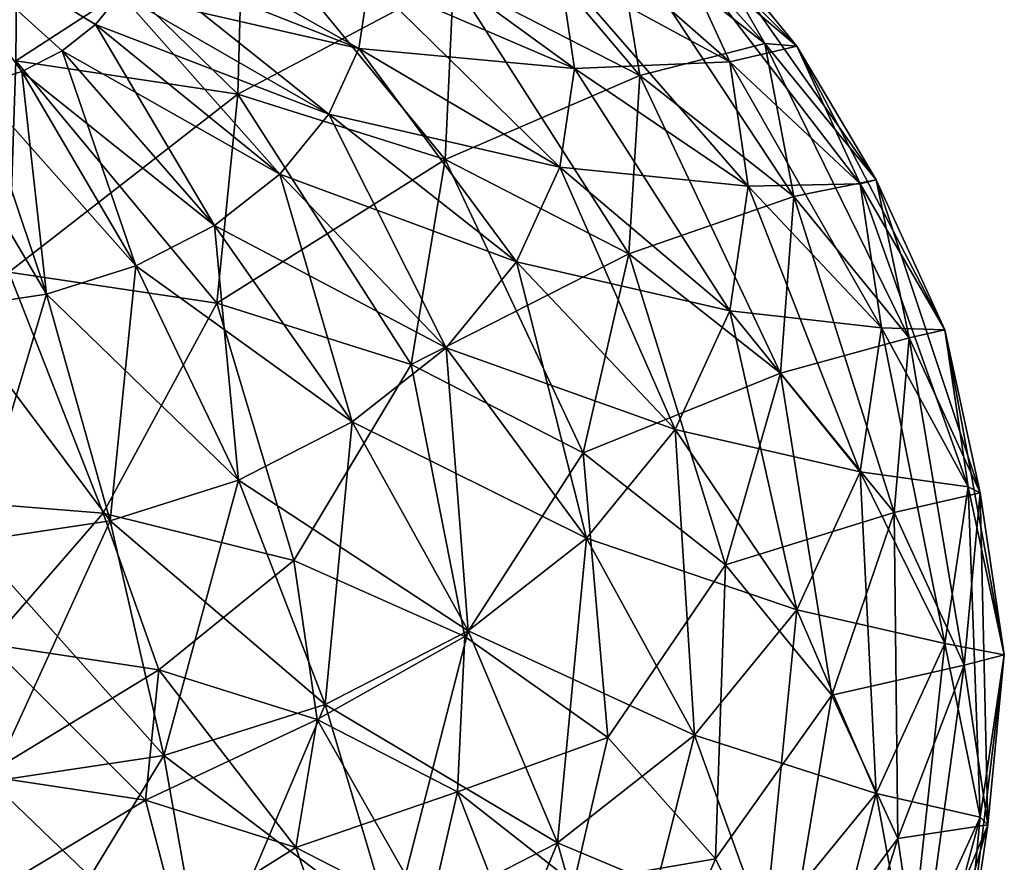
# Model space of a CAD drawing. Header units: millimetres. Extents: x -139 to 139, y -32 to 1264.
# Tile 133 of 256: x 126.3 to 132, y 19.23 to 24.1. Entities that reach past the tile are written whole.
import ezdxf

# ---------------------------------------------------------------- set-up
doc = ezdxf.new("R2010")
doc.units = ezdxf.units.MM
doc.header["$LTSCALE"] = 26.699852
for name, color, linetype in [('79', 7, 'CONTINUOUS'), ('80', 7, 'CONTINUOUS'), ('85', 7, 'CONTINUOUS'), ('91', 7, 'CONTINUOUS'), ('97', 7, 'CONTINUOUS'), ('98', 7, 'CONTINUOUS')]:
    doc.layers.add(name, color=color, linetype=linetype)

msp = doc.modelspace()

# ---------------------------------------------------------------- linework, layer by layer
at = {"layer": '79', "color": 7, "linetype": 'CONTINUOUS', "true_color": 0xa2afbf}
for points in [[(130.2074, 24.6697, -19.9613), (129.4151, 25.2919, -19.3391), (130.6135, 23.9605, -18.8349), (130.2074, 24.6697, -19.9613)], [(130.6135, 23.9605, -18.8349), (129.4151, 25.2919, -19.3391), (129.7509, 24.6379, -18.1576), (130.6135, 23.9605, -18.8349)], [(129.7509, 24.6379, -18.1576), (128.708, 25.1736, -17.6218), (129.8904, 23.7746, -17.0751), (129.7509, 24.6379, -18.1576)], [(129.8904, 23.7746, -17.0751), (128.708, 25.1736, -17.6218), (128.8123, 24.3284, -16.5212), (129.8904, 23.7746, -17.0751)], [(130.0948, 24.5417, -21.7273), (129.5834, 25.1681, -21.1009), (130.7995, 23.9446, -20.6864), (130.0948, 24.5417, -21.7273)], [(130.7995, 23.9446, -20.6864), (129.5834, 25.1681, -21.1009), (130.2074, 24.6697, -19.9613), (130.7995, 23.9446, -20.6864)], [(127.5656, 23.6663, -15.2199), (126.2913, 24.9076, -15.942), (126.2814, 23.8593, -15.0269), (127.5656, 23.6663, -15.2199)], [(127.5949, 24.7117, -16.1379), (126.2913, 24.9076, -15.942), (127.5656, 23.6663, -15.2199), (127.5949, 24.7117, -16.1379)], [(129.4287, 24.3875, -23.2441), (129.1775, 24.9342, -22.6974), (130.4109, 23.8538, -22.4152), (129.4287, 24.3875, -23.2441)], [(130.4109, 23.8538, -22.4152), (129.1775, 24.9342, -22.6974), (130.0948, 24.5417, -21.7273), (130.4109, 23.8538, -22.4152)], [(128.3245, 24.3269, -24.3269), (128.2655, 24.7237, -23.93), (129.5137, 23.8158, -23.8158), (128.3245, 24.3269, -24.3269)], [(129.5137, 23.8158, -23.8158), (128.2655, 24.7237, -23.93), (129.4287, 24.3875, -23.2441), (129.5137, 23.8158, -23.8158)], [(128.7649, 23.2887, -15.5975), (127.5949, 24.7117, -16.1379), (127.5656, 23.6663, -15.2199), (128.7649, 23.2887, -15.5975)], [(128.8123, 24.3284, -16.5212), (127.5949, 24.7117, -16.1379), (128.7649, 23.2887, -15.5975), (128.8123, 24.3284, -16.5212)], [(130.7995, 23.9446, -20.6864), (130.2074, 24.6697, -19.9613), (131.258, 23.1711, -19.6243), (130.7995, 23.9446, -20.6864)], [(131.258, 23.1711, -19.6243), (130.2074, 24.6697, -19.9613), (130.6135, 23.9605, -18.8349), (131.258, 23.1711, -19.6243)], [(130.6135, 23.9605, -18.8349), (129.7509, 24.6379, -18.1576), (130.7822, 23.0743, -17.7754), (130.6135, 23.9605, -18.8349)], [(130.7822, 23.0743, -17.7754), (129.7509, 24.6379, -18.1576), (129.8904, 23.7746, -17.0751), (130.7822, 23.0743, -17.7754)], [(130.4109, 23.8538, -22.4152), (130.0948, 24.5417, -21.7273), (131.1654, 23.1482, -21.4828), (130.4109, 23.8538, -22.4152)], [(131.1654, 23.1482, -21.4828), (130.0948, 24.5417, -21.7273), (130.7995, 23.9446, -20.6864), (131.1654, 23.1482, -21.4828)], [(129.5137, 23.8158, -23.8158), (129.4287, 24.3875, -23.2441), (130.5178, 23.1345, -23.1345), (129.5137, 23.8158, -23.8158)], [(130.5178, 23.1345, -23.1345), (129.4287, 24.3875, -23.2441), (130.4109, 23.8538, -22.4152), (130.5178, 23.1345, -23.1345)], [(129.827, 22.743, -16.1431), (128.8123, 24.3284, -16.5212), (128.7649, 23.2887, -15.5975), (129.827, 22.743, -16.1431)], [(129.8904, 23.7746, -17.0751), (128.8123, 24.3284, -16.5212), (129.827, 22.743, -16.1431), (129.8904, 23.7746, -17.0751)], [(131.258, 23.1711, -19.6243), (130.6135, 23.9605, -18.8349), (131.4485, 22.2582, -18.5914), (131.258, 23.1711, -19.6243)], [(131.4485, 22.2582, -18.5914), (130.6135, 23.9605, -18.8349), (130.7822, 23.0743, -17.7754), (131.4485, 22.2582, -18.5914)], [(131.1654, 23.1482, -21.4828), (130.7995, 23.9446, -20.6864), (131.6563, 22.3042, -20.4912), (131.1654, 23.1482, -21.4828)], [(131.6563, 22.3042, -20.4912), (130.7995, 23.9446, -20.6864), (131.258, 23.1711, -19.6243), (131.6563, 22.3042, -20.4912)], [(127.444, 22.4578, -14.5407), (126.2814, 23.8593, -15.0269), (126.2403, 22.6387, -14.3598), (127.444, 22.4578, -14.5407)], [(127.5656, 23.6663, -15.2199), (126.2814, 23.8593, -15.0269), (127.444, 22.4578, -14.5407), (127.5656, 23.6663, -15.2199)], [(130.5178, 23.1345, -23.1345), (130.4109, 23.8538, -22.4152), (131.2892, 22.3155, -22.3155), (130.5178, 23.1345, -23.1345)], [(131.2892, 22.3155, -22.3155), (130.4109, 23.8538, -22.4152), (131.1654, 23.1482, -21.4828), (131.2892, 22.3155, -22.3155)], [(130.7055, 22.0532, -16.833), (129.8904, 23.7746, -17.0751), (129.827, 22.743, -16.1431), (130.7055, 22.0532, -16.833)], [(130.7822, 23.0743, -17.7754), (129.8904, 23.7746, -17.0751), (130.7055, 22.0532, -16.833), (130.7822, 23.0743, -17.7754)], [(128.5682, 22.1039, -14.8946), (127.5656, 23.6663, -15.2199), (127.444, 22.4578, -14.5407), (128.5682, 22.1039, -14.8946)], [(128.7649, 23.2887, -15.5975), (127.5656, 23.6663, -15.2199), (128.5682, 22.1039, -14.8946), (128.7649, 23.2887, -15.5975)], [(129.5637, 21.5924, -15.4061), (128.7649, 23.2887, -15.5975), (128.5682, 22.1039, -14.8946), (129.5637, 21.5924, -15.4061)], [(129.827, 22.743, -16.1431), (128.7649, 23.2887, -15.5975), (129.5637, 21.5924, -15.4061), (129.827, 22.743, -16.1431)], [(131.2892, 22.3155, -22.3155), (131.1654, 23.1482, -21.4828), (131.7911, 21.3977, -21.3977), (131.2892, 22.3155, -22.3155)], [(131.7911, 21.3977, -21.3977), (131.1654, 23.1482, -21.4828), (131.6563, 22.3042, -20.4912), (131.7911, 21.3977, -21.3977)], [(131.6563, 22.3042, -20.4912), (131.258, 23.1711, -19.6243), (131.8603, 21.362, -19.4877), (131.6563, 22.3042, -20.4912)], [(131.8603, 21.362, -19.4877), (131.258, 23.1711, -19.6243), (131.4485, 22.2582, -18.5914), (131.8603, 21.362, -19.4877)], [(131.3619, 21.2492, -17.637), (130.7822, 23.0743, -17.7754), (130.7055, 22.0532, -16.833), (131.3619, 21.2492, -17.637)], [(131.4485, 22.2582, -18.5914), (130.7822, 23.0743, -17.7754), (131.3619, 21.2492, -17.637), (131.4485, 22.2582, -18.5914)], [(130.3872, 20.9458, -16.0527), (129.827, 22.743, -16.1431), (129.5637, 21.5924, -15.4061), (130.3872, 20.9458, -16.0527)], [(130.7055, 22.0532, -16.833), (129.827, 22.743, -16.1431), (130.3872, 20.9458, -16.0527), (130.7055, 22.0532, -16.833)], [(126.7866, 21.244, -14.0469), (126.2403, 22.6387, -14.3598), (125.625, 21.3365, -13.9543), (126.7866, 21.244, -14.0469)], [(127.444, 22.4578, -14.5407), (126.2403, 22.6387, -14.3598), (126.7866, 21.244, -14.0469), (127.444, 22.4578, -14.5407)], [(127.8899, 20.971, -14.3199), (127.444, 22.4578, -14.5407), (126.7866, 21.244, -14.0469), (127.8899, 20.971, -14.3199)], [(128.5682, 22.1039, -14.8946), (127.444, 22.4578, -14.5407), (127.8899, 20.971, -14.3199), (128.5682, 22.1039, -14.8946)], [(131.7911, 21.3977, -21.3977), (131.6563, 22.3042, -20.4912), (131.9996, 20.4248, -20.4248), (131.7911, 21.3977, -21.3977)], [(131.9996, 20.4248, -20.4248), (131.6563, 22.3042, -20.4912), (131.8603, 21.362, -19.4877), (131.9996, 20.4248, -20.4248)], [(131.7676, 20.3663, -18.5199), (131.4485, 22.2582, -18.5914), (131.3619, 21.2492, -17.637), (131.7676, 20.3663, -18.5199)], [(131.8603, 21.362, -19.4877), (131.4485, 22.2582, -18.5914), (131.7676, 20.3663, -18.5199), (131.8603, 21.362, -19.4877)], [(128.8796, 20.5312, -14.7596), (128.5682, 22.1039, -14.8946), (127.8899, 20.971, -14.3199), (128.8796, 20.5312, -14.7596)], [(129.5637, 21.5924, -15.4061), (128.5682, 22.1039, -14.8946), (128.8796, 20.5312, -14.7596), (129.5637, 21.5924, -15.4061)], [(131.0024, 20.1922, -16.8063), (130.7055, 22.0532, -16.833), (130.3872, 20.9458, -16.0527), (131.0024, 20.1922, -16.8063)], [(131.3619, 21.2492, -17.637), (130.7055, 22.0532, -16.833), (131.0024, 20.1922, -16.8063), (131.3619, 21.2492, -17.637)], [(129.7062, 19.9468, -15.3441), (129.5637, 21.5924, -15.4061), (128.8796, 20.5312, -14.7596), (129.7062, 19.9468, -15.3441)], [(130.3872, 20.9458, -16.0527), (129.5637, 21.5924, -15.4061), (129.7062, 19.9468, -15.3441), (130.3872, 20.9458, -16.0527)], [(131.9049, 19.4431, -19.4431), (131.8603, 21.362, -19.4877), (131.7676, 20.3663, -18.5199), (131.9049, 19.4431, -19.4431)], [(131.9996, 20.4248, -20.4248), (131.8603, 21.362, -19.4877), (131.9049, 19.4431, -19.4431), (131.9996, 20.4248, -20.4248)], [(131.3827, 19.3646, -17.6339), (131.3619, 21.2492, -17.637), (131.0024, 20.1922, -16.8063), (131.3827, 19.3646, -17.6339)], [(131.7676, 20.3663, -18.5199), (131.3619, 21.2492, -17.637), (131.3827, 19.3646, -17.6339), (131.7676, 20.3663, -18.5199)], [(130.3281, 19.2469, -16.0439), (130.3872, 20.9458, -16.0527), (129.7062, 19.9468, -15.3441), (130.3281, 19.2469, -16.0439)], [(131.0024, 20.1922, -16.8063), (130.3872, 20.9458, -16.0527), (130.3281, 19.2469, -16.0439), (131.0024, 20.1922, -16.8063)], [(131.5113, 18.4992, -18.4992), (131.7676, 20.3663, -18.5199), (131.3827, 19.3646, -17.6339), (131.5113, 18.4992, -18.4992)], [(131.9049, 19.4431, -19.4431), (131.7676, 20.3663, -18.5199), (131.5113, 18.4992, -18.4992), (131.9049, 19.4431, -19.4431)], [(130.7141, 18.4668, -16.8241), (131.0024, 20.1922, -16.8063), (130.3281, 19.2469, -16.0439), (130.7141, 18.4668, -16.8241)], [(131.3827, 19.3646, -17.6339), (131.0024, 20.1922, -16.8063), (130.7141, 18.4668, -16.8241), (131.3827, 19.3646, -17.6339)], [(130.845, 17.6454, -17.6454), (131.3827, 19.3646, -17.6339), (130.7141, 18.4668, -16.8241), (130.845, 17.6454, -17.6454)], [(131.5113, 18.4992, -18.4992), (131.3827, 19.3646, -17.6339), (130.845, 17.6454, -17.6454), (131.5113, 18.4992, -18.4992)]]:
    msp.add_3dface(points, dxfattribs=at)
at = {"layer": '80', "color": 7, "linetype": 'CONTINUOUS', "true_color": 0xa2afbf}
for points in [[(126.7866, 21.244, -14.0469), (125.625, 21.3365, -13.9543), (126.1268, 20.487, -13.7356), (126.7866, 21.244, -14.0469)], [(127.1084, 20.3395, -13.8831), (126.7866, 21.244, -14.0469), (126.1268, 20.487, -13.7356), (127.1084, 20.3395, -13.8831)], [(127.8899, 20.971, -14.3199), (126.7866, 21.244, -14.0469), (127.1084, 20.3395, -13.8831), (127.8899, 20.971, -14.3199)], [(128.0251, 20.0509, -14.1717), (127.8899, 20.971, -14.3199), (127.1084, 20.3395, -13.8831), (128.0251, 20.0509, -14.1717)], [(128.8796, 20.5312, -14.7596), (127.8899, 20.971, -14.3199), (128.0251, 20.0509, -14.1717), (128.8796, 20.5312, -14.7596)], [(128.837, 19.6338, -14.5888), (128.8796, 20.5312, -14.7596), (128.0251, 20.0509, -14.1717), (128.837, 19.6338, -14.5888)], [(129.7062, 19.9468, -15.3441), (128.8796, 20.5312, -14.7596), (128.837, 19.6338, -14.5888), (129.7062, 19.9468, -15.3441)], [(127.0317, 19.5861, -13.4633), (126.1268, 20.487, -13.7356), (126.1008, 19.726, -13.3234), (127.0317, 19.5861, -13.4633)], [(127.1084, 20.3395, -13.8831), (126.1268, 20.487, -13.7356), (127.0317, 19.5861, -13.4633), (127.1084, 20.3395, -13.8831)], [(127.9011, 19.3124, -13.737), (127.1084, 20.3395, -13.8831), (127.0317, 19.5861, -13.4633), (127.9011, 19.3124, -13.737)], [(128.0251, 20.0509, -14.1717), (127.1084, 20.3395, -13.8831), (127.9011, 19.3124, -13.737), (128.0251, 20.0509, -14.1717)], [(128.6711, 18.9168, -14.1325), (128.0251, 20.0509, -14.1717), (127.9011, 19.3124, -13.737), (128.6711, 18.9168, -14.1325)], [(128.837, 19.6338, -14.5888), (128.0251, 20.0509, -14.1717), (128.6711, 18.9168, -14.1325), (128.837, 19.6338, -14.5888)], [(129.5085, 19.1064, -15.1162), (129.7062, 19.9468, -15.3441), (128.837, 19.6338, -14.5888), (129.5085, 19.1064, -15.1162)], [(130.3281, 19.2469, -16.0439), (129.7062, 19.9468, -15.3441), (129.5085, 19.1064, -15.1162), (130.3281, 19.2469, -16.0439)], [(127.0317, 19.5861, -13.4633), (126.1008, 19.726, -13.3234), (126.1661, 19.0654, -12.7639), (127.0317, 19.5861, -13.4633)], [(129.3079, 18.4167, -14.6326), (128.837, 19.6338, -14.5888), (128.6711, 18.9168, -14.1325), (129.3079, 18.4167, -14.6326)], [(129.5085, 19.1064, -15.1162), (128.837, 19.6338, -14.5888), (129.3079, 18.4167, -14.6326), (129.5085, 19.1064, -15.1162)], [(127.2168, 18.8823, -12.9471), (127.0317, 19.5861, -13.4633), (126.1661, 19.0654, -12.7639), (127.2168, 18.8823, -12.9471)], [(127.9011, 19.3124, -13.737), (127.0317, 19.5861, -13.4633), (127.2168, 18.8823, -12.9471), (127.9011, 19.3124, -13.737)], [(128.175, 18.5266, -13.3027), (127.9011, 19.3124, -13.737), (127.2168, 18.8823, -12.9471), (128.175, 18.5266, -13.3027)], [(128.6711, 18.9168, -14.1325), (127.9011, 19.3124, -13.737), (128.175, 18.5266, -13.3027), (128.6711, 18.9168, -14.1325)], [(130.0103, 18.4919, -15.7307), (130.3281, 19.2469, -16.0439), (129.5085, 19.1064, -15.1162), (130.0103, 18.4919, -15.7307)], [(130.7141, 18.4668, -16.8241), (130.3281, 19.2469, -16.0439), (130.0103, 18.4919, -15.7307), (130.7141, 18.4668, -16.8241)]]:
    msp.add_3dface(points, dxfattribs=at)
at = {"layer": '85', "color": 7, "linetype": 'CONTINUOUS', "true_color": 0xa2afbf}
for points in [[(126.052, 23.7142, -25.5729), (125.625, 24.7506, -24.7506), (126.316, 23.7973, -25.4898), (126.052, 23.7142, -25.5729)], [(126.316, 23.7973, -25.4898), (125.625, 24.7506, -24.7506), (126.5497, 23.9173, -25.3697), (126.316, 23.7973, -25.4898)], [(126.5497, 23.9173, -25.3697), (125.625, 24.7506, -24.7506), (126.743, 24.0691, -25.2179), (126.5497, 23.9173, -25.3697)], [(126.743, 24.0691, -25.2179), (125.625, 24.7506, -24.7506), (126.8875, 24.2461, -25.041), (126.743, 24.0691, -25.2179)], [(126.9767, 24.4403, -24.8467), (127.0069, 24.6435, -24.6435), (128.2655, 23.93, -24.7237), (126.9767, 24.4403, -24.8467)], [(127.0069, 24.6435, -24.6435), (128.3245, 24.3269, -24.3269), (128.2655, 23.93, -24.7237), (127.0069, 24.6435, -24.6435)], [(126.8875, 24.2461, -25.041), (126.9767, 24.4403, -24.8467), (128.0911, 23.5505, -25.1033), (126.8875, 24.2461, -25.041)], [(128.0911, 23.5505, -25.1033), (126.9767, 24.4403, -24.8467), (128.2655, 23.93, -24.7237), (128.0911, 23.5505, -25.1033)], [(128.2655, 23.93, -24.7237), (128.3245, 24.3269, -24.3269), (129.4287, 23.2441, -24.3875), (128.2655, 23.93, -24.7237)], [(128.3245, 24.3269, -24.3269), (129.5137, 23.8158, -23.8158), (129.4287, 23.2441, -24.3875), (128.3245, 24.3269, -24.3269)], [(126.743, 24.0691, -25.2179), (126.8875, 24.2461, -25.041), (127.809, 23.2049, -25.4489), (126.743, 24.0691, -25.2179)], [(127.809, 23.2049, -25.4489), (126.8875, 24.2461, -25.041), (128.0911, 23.5505, -25.1033), (127.809, 23.2049, -25.4489)], [(126.5497, 23.9173, -25.3697), (126.743, 24.0691, -25.2179), (127.4313, 22.9083, -25.7454), (126.5497, 23.9173, -25.3697)], [(127.4313, 22.9083, -25.7454), (126.743, 24.0691, -25.2179), (127.809, 23.2049, -25.4489), (127.4313, 22.9083, -25.7454)], [(128.0911, 23.5505, -25.1033), (128.2655, 23.93, -24.7237), (129.1775, 22.6974, -24.9342), (128.0911, 23.5505, -25.1033)], [(129.1775, 22.6974, -24.9342), (128.2655, 23.93, -24.7237), (129.4287, 23.2441, -24.3875), (129.1775, 22.6974, -24.9342)], [(126.316, 23.7973, -25.4898), (126.5497, 23.9173, -25.3697), (126.9748, 22.6738, -25.98), (126.316, 23.7973, -25.4898)], [(126.9748, 22.6738, -25.98), (126.5497, 23.9173, -25.3697), (127.4313, 22.9083, -25.7454), (126.9748, 22.6738, -25.98)], [(129.4287, 23.2441, -24.3875), (129.5137, 23.8158, -23.8158), (130.4109, 22.4152, -23.8538), (129.4287, 23.2441, -24.3875)], [(129.5137, 23.8158, -23.8158), (130.5178, 23.1345, -23.1345), (130.4109, 22.4152, -23.8538), (129.5137, 23.8158, -23.8158)], [(126.052, 23.7142, -25.5729), (126.316, 23.7973, -25.4898), (126.4592, 22.5115, -26.1423), (126.052, 23.7142, -25.5729)], [(126.4592, 22.5115, -26.1423), (126.316, 23.7973, -25.4898), (126.9748, 22.6738, -25.98), (126.4592, 22.5115, -26.1423)], [(125.9072, 22.4285, -26.2253), (126.052, 23.7142, -25.5729), (126.4592, 22.5115, -26.1423), (125.9072, 22.4285, -26.2253)], [(127.809, 23.2049, -25.4489), (128.0911, 23.5505, -25.1033), (128.771, 22.1995, -25.432), (127.809, 23.2049, -25.4489)], [(128.771, 22.1995, -25.432), (128.0911, 23.5505, -25.1033), (129.1775, 22.6974, -24.9342), (128.771, 22.1995, -25.432)], [(129.1775, 22.6974, -24.9342), (129.4287, 23.2441, -24.3875), (130.0948, 21.7273, -24.5417), (129.1775, 22.6974, -24.9342)], [(130.0948, 21.7273, -24.5417), (129.4287, 23.2441, -24.3875), (130.4109, 22.4152, -23.8538), (130.0948, 21.7273, -24.5417)], [(127.4313, 22.9083, -25.7454), (127.809, 23.2049, -25.4489), (128.227, 21.7723, -25.8592), (127.4313, 22.9083, -25.7454)], [(128.227, 21.7723, -25.8592), (127.809, 23.2049, -25.4489), (128.771, 22.1995, -25.432), (128.227, 21.7723, -25.8592)], [(130.4109, 22.4152, -23.8538), (130.5178, 23.1345, -23.1345), (131.1654, 21.4828, -23.1482), (130.4109, 22.4152, -23.8538)], [(130.5178, 23.1345, -23.1345), (131.2892, 22.3155, -22.3155), (131.1654, 21.4828, -23.1482), (130.5178, 23.1345, -23.1345)], [(126.9748, 22.6738, -25.98), (127.4313, 22.9083, -25.7454), (127.5693, 21.4345, -26.1971), (126.9748, 22.6738, -25.98)], [(127.5693, 21.4345, -26.1971), (127.4313, 22.9083, -25.7454), (128.227, 21.7723, -25.8592), (127.5693, 21.4345, -26.1971)], [(126.4592, 22.5115, -26.1423), (126.9748, 22.6738, -25.98), (126.8267, 21.2006, -26.4309), (126.4592, 22.5115, -26.1423)], [(126.8267, 21.2006, -26.4309), (126.9748, 22.6738, -25.98), (127.5693, 21.4345, -26.1971), (126.8267, 21.2006, -26.4309)], [(128.771, 22.1995, -25.432), (129.1775, 22.6974, -24.9342), (129.5834, 21.1009, -25.1681), (128.771, 22.1995, -25.432)], [(129.5834, 21.1009, -25.1681), (129.1775, 22.6974, -24.9342), (130.0948, 21.7273, -24.5417), (129.5834, 21.1009, -25.1681)], [(125.9072, 22.4285, -26.2253), (126.4592, 22.5115, -26.1423), (126.0315, 21.0811, -26.5504), (125.9072, 22.4285, -26.2253)], [(126.0315, 21.0811, -26.5504), (126.4592, 22.5115, -26.1423), (126.8267, 21.2006, -26.4309), (126.0315, 21.0811, -26.5504)], [(130.0948, 21.7273, -24.5417), (130.4109, 22.4152, -23.8538), (130.7995, 20.6864, -23.9446), (130.0948, 21.7273, -24.5417)], [(130.7995, 20.6864, -23.9446), (130.4109, 22.4152, -23.8538), (131.1654, 21.4828, -23.1482), (130.7995, 20.6864, -23.9446)], [(131.1654, 21.4828, -23.1482), (131.2892, 22.3155, -22.3155), (131.6563, 20.4912, -22.3042), (131.1654, 21.4828, -23.1482)], [(131.2892, 22.3155, -22.3155), (131.7911, 21.3977, -21.3977), (131.6563, 20.4912, -22.3042), (131.2892, 22.3155, -22.3155)], [(128.227, 21.7723, -25.8592), (128.771, 22.1995, -25.432), (128.8989, 20.5634, -25.7056), (128.227, 21.7723, -25.8592)], [(128.8989, 20.5634, -25.7056), (128.771, 22.1995, -25.432), (129.5834, 21.1009, -25.1681), (128.8989, 20.5634, -25.7056)], [(127.5693, 21.4345, -26.1971), (128.227, 21.7723, -25.8592), (128.0714, 20.1383, -26.1307), (127.5693, 21.4345, -26.1971)], [(128.0714, 20.1383, -26.1307), (128.227, 21.7723, -25.8592), (128.8989, 20.5634, -25.7056), (128.0714, 20.1383, -26.1307)], [(129.5834, 21.1009, -25.1681), (130.0948, 21.7273, -24.5417), (130.2074, 19.9613, -24.6697), (129.5834, 21.1009, -25.1681)], [(130.2074, 19.9613, -24.6697), (130.0948, 21.7273, -24.5417), (130.7995, 20.6864, -23.9446), (130.2074, 19.9613, -24.6697)], [(130.7995, 20.6864, -23.9446), (131.1654, 21.4828, -23.1482), (131.258, 19.6243, -23.1711), (130.7995, 20.6864, -23.9446)], [(131.258, 19.6243, -23.1711), (131.1654, 21.4828, -23.1482), (131.6563, 20.4912, -22.3042), (131.258, 19.6243, -23.1711)], [(126.8267, 21.2006, -26.4309), (127.5693, 21.4345, -26.1971), (127.137, 19.8441, -26.4249), (126.8267, 21.2006, -26.4309)], [(127.137, 19.8441, -26.4249), (127.5693, 21.4345, -26.1971), (128.0714, 20.1383, -26.1307), (127.137, 19.8441, -26.4249)], [(131.6563, 20.4912, -22.3042), (131.7911, 21.3977, -21.3977), (131.8603, 19.4877, -21.362), (131.6563, 20.4912, -22.3042)], [(131.7911, 21.3977, -21.3977), (131.9996, 20.4248, -20.4248), (131.8603, 19.4877, -21.362), (131.7911, 21.3977, -21.3977)], [(126.0315, 21.0811, -26.5504), (126.8267, 21.2006, -26.4309), (126.1364, 19.6937, -26.5753), (126.0315, 21.0811, -26.5504)], [(126.1364, 19.6937, -26.5753), (126.8267, 21.2006, -26.4309), (127.137, 19.8441, -26.4249), (126.1364, 19.6937, -26.5753)], [(128.8989, 20.5634, -25.7056), (129.5834, 21.1009, -25.1681), (129.4151, 19.3391, -25.2919), (128.8989, 20.5634, -25.7056)], [(129.4151, 19.3391, -25.2919), (129.5834, 21.1009, -25.1681), (130.2074, 19.9613, -24.6697), (129.4151, 19.3391, -25.2919)], [(130.2074, 19.9613, -24.6697), (130.7995, 20.6864, -23.9446), (130.6135, 18.8349, -23.9605), (130.2074, 19.9613, -24.6697)], [(130.6135, 18.8349, -23.9605), (130.7995, 20.6864, -23.9446), (131.258, 19.6243, -23.1711), (130.6135, 18.8349, -23.9605)], [(128.0714, 20.1383, -26.1307), (128.8989, 20.5634, -25.7056), (128.4571, 18.8469, -25.7841), (128.0714, 20.1383, -26.1307)], [(128.4571, 18.8469, -25.7841), (128.8989, 20.5634, -25.7056), (129.4151, 19.3391, -25.2919), (128.4571, 18.8469, -25.7841)], [(131.258, 19.6243, -23.1711), (131.6563, 20.4912, -22.3042), (131.4485, 18.5914, -22.2582), (131.258, 19.6243, -23.1711)], [(131.4485, 18.5914, -22.2582), (131.6563, 20.4912, -22.3042), (131.8603, 19.4877, -21.362), (131.4485, 18.5914, -22.2582)], [(131.9996, 20.4248, -20.4248), (131.9049, 19.4431, -19.4431), (131.7676, 18.5199, -20.3663), (131.9996, 20.4248, -20.4248)], [(131.8603, 19.4877, -21.362), (131.9996, 20.4248, -20.4248), (131.7676, 18.5199, -20.3663), (131.8603, 19.4877, -21.362)], [(127.137, 19.8441, -26.4249), (128.0714, 20.1383, -26.1307), (127.3753, 18.5063, -26.1247), (127.137, 19.8441, -26.4249)], [(127.3753, 18.5063, -26.1247), (128.0714, 20.1383, -26.1307), (128.4571, 18.8469, -25.7841), (127.3753, 18.5063, -26.1247)], [(129.4151, 19.3391, -25.2919), (130.2074, 19.9613, -24.6697), (129.7509, 18.1576, -24.6379), (129.4151, 19.3391, -25.2919)], [(129.7509, 18.1576, -24.6379), (130.2074, 19.9613, -24.6697), (130.6135, 18.8349, -23.9605), (129.7509, 18.1576, -24.6379)], [(126.1364, 19.6937, -26.5753), (127.137, 19.8441, -26.4249), (126.2171, 18.3323, -26.2987), (126.1364, 19.6937, -26.5753)], [(126.2171, 18.3323, -26.2987), (127.137, 19.8441, -26.4249), (127.3753, 18.5063, -26.1247), (126.2171, 18.3323, -26.2987)], [(130.6135, 18.8349, -23.9605), (131.258, 19.6243, -23.1711), (130.7822, 17.7754, -23.0743), (130.6135, 18.8349, -23.9605)], [(130.7822, 17.7754, -23.0743), (131.258, 19.6243, -23.1711), (131.4485, 18.5914, -22.2582), (130.7822, 17.7754, -23.0743)], [(131.4485, 18.5914, -22.2582), (131.8603, 19.4877, -21.362), (131.3619, 17.637, -21.2492), (131.4485, 18.5914, -22.2582)], [(131.3619, 17.637, -21.2492), (131.8603, 19.4877, -21.362), (131.7676, 18.5199, -20.3663), (131.3619, 17.637, -21.2492)], [(131.9049, 19.4431, -19.4431), (131.5113, 18.4992, -18.4992), (131.3827, 17.6339, -19.3646), (131.9049, 19.4431, -19.4431)], [(131.7676, 18.5199, -20.3663), (131.9049, 19.4431, -19.4431), (131.3827, 17.6339, -19.3646), (131.7676, 18.5199, -20.3663)], [(128.4571, 18.8469, -25.7841), (129.4151, 19.3391, -25.2919), (128.708, 17.6218, -25.1736), (128.4571, 18.8469, -25.7841)], [(128.708, 17.6218, -25.1736), (129.4151, 19.3391, -25.2919), (129.7509, 18.1576, -24.6379), (128.708, 17.6218, -25.1736)]]:
    msp.add_3dface(points, dxfattribs=at)
at = {"layer": '91', "color": 7, "linetype": 'CONTINUOUS', "true_color": 0xa2afbf}
for points in [[(126.8875, 24.2461, 25.041), (125.625, 24.7506, 24.7506), (126.743, 24.0691, 25.2179), (126.8875, 24.2461, 25.041)], [(126.743, 24.0691, 25.2179), (125.625, 24.7506, 24.7506), (126.5497, 23.9173, 25.3697), (126.743, 24.0691, 25.2179)], [(126.5497, 23.9173, 25.3697), (125.625, 24.7506, 24.7506), (126.316, 23.7973, 25.4898), (126.5497, 23.9173, 25.3697)], [(126.316, 23.7973, 25.4898), (125.625, 24.7506, 24.7506), (126.052, 23.7142, 25.5729), (126.316, 23.7973, 25.4898)], [(126.9767, 24.4403, 24.8467), (126.8875, 24.2461, 25.041), (128.2655, 23.93, 24.7237), (126.9767, 24.4403, 24.8467)], [(128.3245, 24.3269, 24.3269), (126.9767, 24.4403, 24.8467), (128.2655, 23.93, 24.7237), (128.3245, 24.3269, 24.3269)], [(128.3245, 24.3269, 24.3269), (128.2655, 23.93, 24.7237), (129.5137, 23.8158, 23.8158), (128.3245, 24.3269, 24.3269)], [(126.8875, 24.2461, 25.041), (126.743, 24.0691, 25.2179), (128.0911, 23.5505, 25.1033), (126.8875, 24.2461, 25.041)], [(128.2655, 23.93, 24.7237), (126.8875, 24.2461, 25.041), (128.0911, 23.5505, 25.1033), (128.2655, 23.93, 24.7237)], [(126.743, 24.0691, 25.2179), (126.5497, 23.9173, 25.3697), (127.809, 23.2049, 25.4489), (126.743, 24.0691, 25.2179)], [(128.0911, 23.5505, 25.1033), (126.743, 24.0691, 25.2179), (127.809, 23.2049, 25.4489), (128.0911, 23.5505, 25.1033)], [(128.2655, 23.93, 24.7237), (128.0911, 23.5505, 25.1033), (129.4287, 23.2441, 24.3875), (128.2655, 23.93, 24.7237)], [(129.5137, 23.8158, 23.8158), (128.2655, 23.93, 24.7237), (129.4287, 23.2441, 24.3875), (129.5137, 23.8158, 23.8158)], [(126.5497, 23.9173, 25.3697), (126.316, 23.7973, 25.4898), (127.4313, 22.9083, 25.7454), (126.5497, 23.9173, 25.3697)], [(127.809, 23.2049, 25.4489), (126.5497, 23.9173, 25.3697), (127.4313, 22.9083, 25.7454), (127.809, 23.2049, 25.4489)], [(129.5137, 23.8158, 23.8158), (129.4287, 23.2441, 24.3875), (130.5178, 23.1345, 23.1345), (129.5137, 23.8158, 23.8158)], [(126.316, 23.7973, 25.4898), (126.052, 23.7142, 25.5729), (126.9748, 22.6738, 25.98), (126.316, 23.7973, 25.4898)], [(127.4313, 22.9083, 25.7454), (126.316, 23.7973, 25.4898), (126.9748, 22.6738, 25.98), (127.4313, 22.9083, 25.7454)], [(126.052, 23.7142, 25.5729), (125.7695, 23.6717, 25.6153), (126.4592, 22.5115, 26.1423), (126.052, 23.7142, 25.5729)], [(126.9748, 22.6738, 25.98), (126.052, 23.7142, 25.5729), (126.4592, 22.5115, 26.1423), (126.9748, 22.6738, 25.98)], [(126.4592, 22.5115, 26.1423), (125.7695, 23.6717, 25.6153), (125.9072, 22.4285, 26.2253), (126.4592, 22.5115, 26.1423)], [(128.0911, 23.5505, 25.1033), (127.809, 23.2049, 25.4489), (129.1775, 22.6974, 24.9342), (128.0911, 23.5505, 25.1033)], [(129.4287, 23.2441, 24.3875), (128.0911, 23.5505, 25.1033), (129.1775, 22.6974, 24.9342), (129.4287, 23.2441, 24.3875)], [(129.4287, 23.2441, 24.3875), (129.1775, 22.6974, 24.9342), (130.4109, 22.4152, 23.8538), (129.4287, 23.2441, 24.3875)], [(130.5178, 23.1345, 23.1345), (129.4287, 23.2441, 24.3875), (130.4109, 22.4152, 23.8538), (130.5178, 23.1345, 23.1345)], [(127.809, 23.2049, 25.4489), (127.4313, 22.9083, 25.7454), (128.771, 22.1995, 25.432), (127.809, 23.2049, 25.4489)], [(129.1775, 22.6974, 24.9342), (127.809, 23.2049, 25.4489), (128.771, 22.1995, 25.432), (129.1775, 22.6974, 24.9342)], [(130.5178, 23.1345, 23.1345), (130.4109, 22.4152, 23.8538), (131.2892, 22.3155, 22.3155), (130.5178, 23.1345, 23.1345)], [(127.4313, 22.9083, 25.7454), (126.9748, 22.6738, 25.98), (128.227, 21.7723, 25.8592), (127.4313, 22.9083, 25.7454)], [(128.771, 22.1995, 25.432), (127.4313, 22.9083, 25.7454), (128.227, 21.7723, 25.8592), (128.771, 22.1995, 25.432)], [(126.9748, 22.6738, 25.98), (126.4592, 22.5115, 26.1423), (127.5693, 21.4345, 26.1971), (126.9748, 22.6738, 25.98)], [(128.227, 21.7723, 25.8592), (126.9748, 22.6738, 25.98), (127.5693, 21.4345, 26.1971), (128.227, 21.7723, 25.8592)], [(129.1775, 22.6974, 24.9342), (128.771, 22.1995, 25.432), (130.0948, 21.7273, 24.5417), (129.1775, 22.6974, 24.9342)], [(130.4109, 22.4152, 23.8538), (129.1775, 22.6974, 24.9342), (130.0948, 21.7273, 24.5417), (130.4109, 22.4152, 23.8538)], [(126.4592, 22.5115, 26.1423), (125.9072, 22.4285, 26.2253), (126.8267, 21.2006, 26.4309), (126.4592, 22.5115, 26.1423)], [(127.5693, 21.4345, 26.1971), (126.4592, 22.5115, 26.1423), (126.8267, 21.2006, 26.4309), (127.5693, 21.4345, 26.1971)], [(126.8267, 21.2006, 26.4309), (125.9072, 22.4285, 26.2253), (126.0315, 21.0811, 26.5504), (126.8267, 21.2006, 26.4309)], [(130.4109, 22.4152, 23.8538), (130.0948, 21.7273, 24.5417), (131.1654, 21.4828, 23.1482), (130.4109, 22.4152, 23.8538)], [(131.2892, 22.3155, 22.3155), (130.4109, 22.4152, 23.8538), (131.1654, 21.4828, 23.1482), (131.2892, 22.3155, 22.3155)], [(131.2892, 22.3155, 22.3155), (131.1654, 21.4828, 23.1482), (131.7911, 21.3977, 21.3977), (131.2892, 22.3155, 22.3155)], [(128.771, 22.1995, 25.432), (128.227, 21.7723, 25.8592), (129.5834, 21.1009, 25.1681), (128.771, 22.1995, 25.432)], [(130.0948, 21.7273, 24.5417), (128.771, 22.1995, 25.432), (129.5834, 21.1009, 25.1681), (130.0948, 21.7273, 24.5417)], [(128.227, 21.7723, 25.8592), (127.5693, 21.4345, 26.1971), (128.8989, 20.5634, 25.7056), (128.227, 21.7723, 25.8592)], [(129.5834, 21.1009, 25.1681), (128.227, 21.7723, 25.8592), (128.8989, 20.5634, 25.7056), (129.5834, 21.1009, 25.1681)], [(130.0948, 21.7273, 24.5417), (129.5834, 21.1009, 25.1681), (130.7995, 20.6864, 23.9446), (130.0948, 21.7273, 24.5417)], [(131.1654, 21.4828, 23.1482), (130.0948, 21.7273, 24.5417), (130.7995, 20.6864, 23.9446), (131.1654, 21.4828, 23.1482)], [(131.1654, 21.4828, 23.1482), (130.7995, 20.6864, 23.9446), (131.6563, 20.4912, 22.3042), (131.1654, 21.4828, 23.1482)], [(131.7911, 21.3977, 21.3977), (131.1654, 21.4828, 23.1482), (131.6563, 20.4912, 22.3042), (131.7911, 21.3977, 21.3977)], [(127.5693, 21.4345, 26.1971), (126.8267, 21.2006, 26.4309), (128.0714, 20.1383, 26.1307), (127.5693, 21.4345, 26.1971)], [(128.8989, 20.5634, 25.7056), (127.5693, 21.4345, 26.1971), (128.0714, 20.1383, 26.1307), (128.8989, 20.5634, 25.7056)], [(131.7911, 21.3977, 21.3977), (131.6563, 20.4912, 22.3042), (131.9996, 20.4248, 20.4248), (131.7911, 21.3977, 21.3977)], [(126.8267, 21.2006, 26.4309), (126.0315, 21.0811, 26.5504), (127.137, 19.8441, 26.4249), (126.8267, 21.2006, 26.4309)], [(128.0714, 20.1383, 26.1307), (126.8267, 21.2006, 26.4309), (127.137, 19.8441, 26.4249), (128.0714, 20.1383, 26.1307)], [(127.137, 19.8441, 26.4249), (126.0315, 21.0811, 26.5504), (126.1364, 19.6937, 26.5753), (127.137, 19.8441, 26.4249)], [(129.5834, 21.1009, 25.1681), (128.8989, 20.5634, 25.7056), (130.2074, 19.9613, 24.6697), (129.5834, 21.1009, 25.1681)], [(130.7995, 20.6864, 23.9446), (129.5834, 21.1009, 25.1681), (130.2074, 19.9613, 24.6697), (130.7995, 20.6864, 23.9446)], [(130.7995, 20.6864, 23.9446), (130.2074, 19.9613, 24.6697), (131.258, 19.6243, 23.1711), (130.7995, 20.6864, 23.9446)], [(131.6563, 20.4912, 22.3042), (130.7995, 20.6864, 23.9446), (131.258, 19.6243, 23.1711), (131.6563, 20.4912, 22.3042)], [(128.8989, 20.5634, 25.7056), (128.0714, 20.1383, 26.1307), (129.4151, 19.3391, 25.2919), (128.8989, 20.5634, 25.7056)], [(130.2074, 19.9613, 24.6697), (128.8989, 20.5634, 25.7056), (129.4151, 19.3391, 25.2919), (130.2074, 19.9613, 24.6697)], [(131.6563, 20.4912, 22.3042), (131.258, 19.6243, 23.1711), (131.8603, 19.4877, 21.362), (131.6563, 20.4912, 22.3042)], [(131.9996, 20.4248, 20.4248), (131.6563, 20.4912, 22.3042), (131.8603, 19.4877, 21.362), (131.9996, 20.4248, 20.4248)], [(131.9996, 20.4248, 20.4248), (131.8603, 19.4877, 21.362), (131.9049, 19.4431, 19.4431), (131.9996, 20.4248, 20.4248)], [(128.0714, 20.1383, 26.1307), (127.137, 19.8441, 26.4249), (128.4571, 18.8469, 25.7841), (128.0714, 20.1383, 26.1307)], [(129.4151, 19.3391, 25.2919), (128.0714, 20.1383, 26.1307), (128.4571, 18.8469, 25.7841), (129.4151, 19.3391, 25.2919)], [(130.2074, 19.9613, 24.6697), (129.4151, 19.3391, 25.2919), (130.6135, 18.8349, 23.9605), (130.2074, 19.9613, 24.6697)], [(131.258, 19.6243, 23.1711), (130.2074, 19.9613, 24.6697), (130.6135, 18.8349, 23.9605), (131.258, 19.6243, 23.1711)], [(127.137, 19.8441, 26.4249), (126.1364, 19.6937, 26.5753), (127.3753, 18.5063, 26.1247), (127.137, 19.8441, 26.4249)], [(128.4571, 18.8469, 25.7841), (127.137, 19.8441, 26.4249), (127.3753, 18.5063, 26.1247), (128.4571, 18.8469, 25.7841)], [(127.3753, 18.5063, 26.1247), (126.1364, 19.6937, 26.5753), (126.2171, 18.3323, 26.2987), (127.3753, 18.5063, 26.1247)], [(131.258, 19.6243, 23.1711), (130.6135, 18.8349, 23.9605), (131.4485, 18.5914, 22.2582), (131.258, 19.6243, 23.1711)], [(131.8603, 19.4877, 21.362), (131.258, 19.6243, 23.1711), (131.4485, 18.5914, 22.2582), (131.8603, 19.4877, 21.362)], [(131.8603, 19.4877, 21.362), (131.4485, 18.5914, 22.2582), (131.7676, 18.5199, 20.3663), (131.8603, 19.4877, 21.362)], [(131.9049, 19.4431, 19.4431), (131.8603, 19.4877, 21.362), (131.7676, 18.5199, 20.3663), (131.9049, 19.4431, 19.4431)], [(131.9049, 19.4431, 19.4431), (131.7676, 18.5199, 20.3663), (131.5113, 18.4992, 18.4992), (131.9049, 19.4431, 19.4431)], [(129.4151, 19.3391, 25.2919), (128.4571, 18.8469, 25.7841), (129.7509, 18.1576, 24.6379), (129.4151, 19.3391, 25.2919)], [(130.6135, 18.8349, 23.9605), (129.4151, 19.3391, 25.2919), (129.7509, 18.1576, 24.6379), (130.6135, 18.8349, 23.9605)]]:
    msp.add_3dface(points, dxfattribs=at)
at = {"layer": '97', "color": 7, "linetype": 'CONTINUOUS', "true_color": 0xa2afbf}
for points in [[(126.2913, 24.9076, 15.942), (127.5949, 24.7117, 16.1379), (126.2814, 23.8593, 15.0269), (126.2913, 24.9076, 15.942)], [(126.2814, 23.8593, 15.0269), (127.5949, 24.7117, 16.1379), (127.5656, 23.6663, 15.2199), (126.2814, 23.8593, 15.0269)], [(127.5949, 24.7117, 16.1379), (128.8123, 24.3284, 16.5212), (127.5656, 23.6663, 15.2199), (127.5949, 24.7117, 16.1379)], [(129.7509, 24.6379, 18.1576), (130.2074, 24.6697, 19.9613), (130.6135, 23.9605, 18.8349), (129.7509, 24.6379, 18.1576)], [(130.2074, 24.6697, 19.9613), (130.0948, 24.5417, 21.7273), (130.7995, 23.9446, 20.6864), (130.2074, 24.6697, 19.9613)], [(130.2074, 24.6697, 19.9613), (130.7995, 23.9446, 20.6864), (130.6135, 23.9605, 18.8349), (130.2074, 24.6697, 19.9613)], [(128.8123, 24.3284, 16.5212), (129.7509, 24.6379, 18.1576), (129.8904, 23.7746, 17.0751), (128.8123, 24.3284, 16.5212)], [(129.7509, 24.6379, 18.1576), (130.6135, 23.9605, 18.8349), (129.8904, 23.7746, 17.0751), (129.7509, 24.6379, 18.1576)], [(130.0948, 24.5417, 21.7273), (129.4287, 24.3875, 23.2441), (130.4109, 23.8538, 22.4152), (130.0948, 24.5417, 21.7273)], [(130.0948, 24.5417, 21.7273), (130.4109, 23.8538, 22.4152), (130.7995, 23.9446, 20.6864), (130.0948, 24.5417, 21.7273)], [(128.3245, 24.3269, 24.3269), (129.5137, 23.8158, 23.8158), (129.4287, 24.3875, 23.2441), (128.3245, 24.3269, 24.3269)], [(129.4287, 24.3875, 23.2441), (129.5137, 23.8158, 23.8158), (130.4109, 23.8538, 22.4152), (129.4287, 24.3875, 23.2441)], [(127.5656, 23.6663, 15.2199), (128.8123, 24.3284, 16.5212), (128.7649, 23.2887, 15.5975), (127.5656, 23.6663, 15.2199)], [(128.8123, 24.3284, 16.5212), (129.8904, 23.7746, 17.0751), (128.7649, 23.2887, 15.5975), (128.8123, 24.3284, 16.5212)], [(129.8904, 23.7746, 17.0751), (130.6135, 23.9605, 18.8349), (130.7822, 23.0743, 17.7754), (129.8904, 23.7746, 17.0751)], [(130.7995, 23.9446, 20.6864), (130.4109, 23.8538, 22.4152), (131.1654, 23.1482, 21.4828), (130.7995, 23.9446, 20.6864)], [(130.6135, 23.9605, 18.8349), (130.7995, 23.9446, 20.6864), (131.258, 23.1711, 19.6243), (130.6135, 23.9605, 18.8349)], [(130.6135, 23.9605, 18.8349), (131.258, 23.1711, 19.6243), (130.7822, 23.0743, 17.7754), (130.6135, 23.9605, 18.8349)], [(130.7995, 23.9446, 20.6864), (131.1654, 23.1482, 21.4828), (131.258, 23.1711, 19.6243), (130.7995, 23.9446, 20.6864)], [(126.2814, 23.8593, 15.0269), (127.5656, 23.6663, 15.2199), (126.2403, 22.6387, 14.3598), (126.2814, 23.8593, 15.0269)], [(129.5137, 23.8158, 23.8158), (130.5178, 23.1345, 23.1345), (130.4109, 23.8538, 22.4152), (129.5137, 23.8158, 23.8158)], [(130.4109, 23.8538, 22.4152), (130.5178, 23.1345, 23.1345), (131.1654, 23.1482, 21.4828), (130.4109, 23.8538, 22.4152)], [(128.7649, 23.2887, 15.5975), (129.8904, 23.7746, 17.0751), (129.827, 22.743, 16.1431), (128.7649, 23.2887, 15.5975)], [(129.8904, 23.7746, 17.0751), (130.7822, 23.0743, 17.7754), (129.827, 22.743, 16.1431), (129.8904, 23.7746, 17.0751)], [(126.2403, 22.6387, 14.3598), (127.5656, 23.6663, 15.2199), (127.444, 22.4578, 14.5407), (126.2403, 22.6387, 14.3598)], [(127.5656, 23.6663, 15.2199), (128.7649, 23.2887, 15.5975), (127.444, 22.4578, 14.5407), (127.5656, 23.6663, 15.2199)], [(127.444, 22.4578, 14.5407), (128.7649, 23.2887, 15.5975), (128.5682, 22.1039, 14.8946), (127.444, 22.4578, 14.5407)], [(128.7649, 23.2887, 15.5975), (129.827, 22.743, 16.1431), (128.5682, 22.1039, 14.8946), (128.7649, 23.2887, 15.5975)], [(130.5178, 23.1345, 23.1345), (131.2892, 22.3155, 22.3155), (131.1654, 23.1482, 21.4828), (130.5178, 23.1345, 23.1345)], [(130.7822, 23.0743, 17.7754), (131.258, 23.1711, 19.6243), (131.4485, 22.2582, 18.5914), (130.7822, 23.0743, 17.7754)], [(131.258, 23.1711, 19.6243), (131.1654, 23.1482, 21.4828), (131.6563, 22.3042, 20.4912), (131.258, 23.1711, 19.6243)], [(131.1654, 23.1482, 21.4828), (131.2892, 22.3155, 22.3155), (131.6563, 22.3042, 20.4912), (131.1654, 23.1482, 21.4828)], [(131.258, 23.1711, 19.6243), (131.6563, 22.3042, 20.4912), (131.4485, 22.2582, 18.5914), (131.258, 23.1711, 19.6243)], [(129.827, 22.743, 16.1431), (130.7822, 23.0743, 17.7754), (130.7055, 22.0532, 16.833), (129.827, 22.743, 16.1431)], [(130.7822, 23.0743, 17.7754), (131.4485, 22.2582, 18.5914), (130.7055, 22.0532, 16.833), (130.7822, 23.0743, 17.7754)], [(128.5682, 22.1039, 14.8946), (129.827, 22.743, 16.1431), (129.5637, 21.5924, 15.4061), (128.5682, 22.1039, 14.8946)], [(129.827, 22.743, 16.1431), (130.7055, 22.0532, 16.833), (129.5637, 21.5924, 15.4061), (129.827, 22.743, 16.1431)], [(125.625, 21.3365, 13.9543), (126.2403, 22.6387, 14.3598), (126.7866, 21.244, 14.0469), (125.625, 21.3365, 13.9543)], [(126.2403, 22.6387, 14.3598), (127.444, 22.4578, 14.5407), (126.7866, 21.244, 14.0469), (126.2403, 22.6387, 14.3598)], [(126.7866, 21.244, 14.0469), (127.444, 22.4578, 14.5407), (127.8899, 20.971, 14.3199), (126.7866, 21.244, 14.0469)], [(127.444, 22.4578, 14.5407), (128.5682, 22.1039, 14.8946), (127.8899, 20.971, 14.3199), (127.444, 22.4578, 14.5407)], [(131.2892, 22.3155, 22.3155), (131.7911, 21.3977, 21.3977), (131.6563, 22.3042, 20.4912), (131.2892, 22.3155, 22.3155)], [(131.4485, 22.2582, 18.5914), (131.6563, 22.3042, 20.4912), (131.8603, 21.362, 19.4877), (131.4485, 22.2582, 18.5914)], [(131.6563, 22.3042, 20.4912), (131.7911, 21.3977, 21.3977), (131.8603, 21.362, 19.4877), (131.6563, 22.3042, 20.4912)], [(130.7055, 22.0532, 16.833), (131.4485, 22.2582, 18.5914), (131.3619, 21.2492, 17.637), (130.7055, 22.0532, 16.833)], [(131.4485, 22.2582, 18.5914), (131.8603, 21.362, 19.4877), (131.3619, 21.2492, 17.637), (131.4485, 22.2582, 18.5914)], [(127.8899, 20.971, 14.3199), (128.5682, 22.1039, 14.8946), (128.8796, 20.5312, 14.7596), (127.8899, 20.971, 14.3199)], [(128.5682, 22.1039, 14.8946), (129.5637, 21.5924, 15.4061), (128.8796, 20.5312, 14.7596), (128.5682, 22.1039, 14.8946)], [(129.5637, 21.5924, 15.4061), (130.7055, 22.0532, 16.833), (130.3872, 20.9458, 16.0527), (129.5637, 21.5924, 15.4061)], [(130.7055, 22.0532, 16.833), (131.3619, 21.2492, 17.637), (130.3872, 20.9458, 16.0527), (130.7055, 22.0532, 16.833)], [(128.8796, 20.5312, 14.7596), (129.5637, 21.5924, 15.4061), (129.7062, 19.9468, 15.3441), (128.8796, 20.5312, 14.7596)], [(129.5637, 21.5924, 15.4061), (130.3872, 20.9458, 16.0527), (129.7062, 19.9468, 15.3441), (129.5637, 21.5924, 15.4061)], [(131.3619, 21.2492, 17.637), (131.8603, 21.362, 19.4877), (131.7676, 20.3663, 18.5199), (131.3619, 21.2492, 17.637)], [(131.8603, 21.362, 19.4877), (131.9996, 20.4248, 20.4248), (131.7676, 20.3663, 18.5199), (131.8603, 21.362, 19.4877)], [(131.7911, 21.3977, 21.3977), (131.9996, 20.4248, 20.4248), (131.8603, 21.362, 19.4877), (131.7911, 21.3977, 21.3977)], [(130.3872, 20.9458, 16.0527), (131.3619, 21.2492, 17.637), (131.0024, 20.1922, 16.8063), (130.3872, 20.9458, 16.0527)], [(131.3619, 21.2492, 17.637), (131.7676, 20.3663, 18.5199), (131.0024, 20.1922, 16.8063), (131.3619, 21.2492, 17.637)], [(129.7062, 19.9468, 15.3441), (130.3872, 20.9458, 16.0527), (130.3281, 19.2469, 16.0439), (129.7062, 19.9468, 15.3441)], [(130.3872, 20.9458, 16.0527), (131.0024, 20.1922, 16.8063), (130.3281, 19.2469, 16.0439), (130.3872, 20.9458, 16.0527)], [(131.9996, 20.4248, 20.4248), (131.9049, 19.4431, 19.4431), (131.7676, 20.3663, 18.5199), (131.9996, 20.4248, 20.4248)], [(131.0024, 20.1922, 16.8063), (131.7676, 20.3663, 18.5199), (131.3827, 19.3646, 17.6339), (131.0024, 20.1922, 16.8063)], [(131.7676, 20.3663, 18.5199), (131.9049, 19.4431, 19.4431), (131.3827, 19.3646, 17.6339), (131.7676, 20.3663, 18.5199)], [(130.3281, 19.2469, 16.0439), (131.0024, 20.1922, 16.8063), (130.7141, 18.4668, 16.8241), (130.3281, 19.2469, 16.0439)], [(131.0024, 20.1922, 16.8063), (131.3827, 19.3646, 17.6339), (130.7141, 18.4668, 16.8241), (131.0024, 20.1922, 16.8063)], [(131.9049, 19.4431, 19.4431), (131.5113, 18.4992, 18.4992), (131.3827, 19.3646, 17.6339), (131.9049, 19.4431, 19.4431)], [(131.3827, 19.3646, 17.6339), (131.5113, 18.4992, 18.4992), (130.7141, 18.4668, 16.8241), (131.3827, 19.3646, 17.6339)]]:
    msp.add_3dface(points, dxfattribs=at)
at = {"layer": '98', "color": 7, "linetype": 'CONTINUOUS', "true_color": 0xa2afbf}
for points in [[(125.625, 21.3365, 13.9543), (126.7866, 21.244, 14.0469), (126.1268, 20.487, 13.7356), (125.625, 21.3365, 13.9543)], [(126.7866, 21.244, 14.0469), (127.1084, 20.3395, 13.8831), (126.1268, 20.487, 13.7356), (126.7866, 21.244, 14.0469)], [(126.7866, 21.244, 14.0469), (127.8899, 20.971, 14.3199), (127.1084, 20.3395, 13.8831), (126.7866, 21.244, 14.0469)], [(127.8899, 20.971, 14.3199), (128.0251, 20.0509, 14.1717), (127.1084, 20.3395, 13.8831), (127.8899, 20.971, 14.3199)], [(127.8899, 20.971, 14.3199), (128.8796, 20.5312, 14.7596), (128.0251, 20.0509, 14.1717), (127.8899, 20.971, 14.3199)], [(128.8796, 20.5312, 14.7596), (128.837, 19.6338, 14.5888), (128.0251, 20.0509, 14.1717), (128.8796, 20.5312, 14.7596)], [(128.8796, 20.5312, 14.7596), (129.7062, 19.9468, 15.3441), (128.837, 19.6338, 14.5888), (128.8796, 20.5312, 14.7596)], [(127.1084, 20.3395, 13.8831), (126.1008, 19.726, 13.3234), (126.1268, 20.487, 13.7356), (127.1084, 20.3395, 13.8831)], [(127.0317, 19.5861, 13.4633), (126.1008, 19.726, 13.3234), (127.1084, 20.3395, 13.8831), (127.0317, 19.5861, 13.4633)], [(128.0251, 20.0509, 14.1717), (127.0317, 19.5861, 13.4633), (127.1084, 20.3395, 13.8831), (128.0251, 20.0509, 14.1717)], [(127.9011, 19.3124, 13.737), (127.0317, 19.5861, 13.4633), (128.0251, 20.0509, 14.1717), (127.9011, 19.3124, 13.737)], [(128.837, 19.6338, 14.5888), (127.9011, 19.3124, 13.737), (128.0251, 20.0509, 14.1717), (128.837, 19.6338, 14.5888)], [(129.7062, 19.9468, 15.3441), (129.5085, 19.1064, 15.1162), (128.837, 19.6338, 14.5888), (129.7062, 19.9468, 15.3441)], [(129.7062, 19.9468, 15.3441), (130.3281, 19.2469, 16.0439), (129.5085, 19.1064, 15.1162), (129.7062, 19.9468, 15.3441)], [(127.0317, 19.5861, 13.4633), (126.1663, 19.0654, 12.7639), (126.1008, 19.726, 13.3234), (127.0317, 19.5861, 13.4633)], [(128.6711, 18.9168, 14.1325), (127.9011, 19.3124, 13.737), (128.837, 19.6338, 14.5888), (128.6711, 18.9168, 14.1325)], [(129.5085, 19.1064, 15.1162), (128.6711, 18.9168, 14.1325), (128.837, 19.6338, 14.5888), (129.5085, 19.1064, 15.1162)], [(127.2169, 18.8823, 12.9471), (126.1663, 19.0654, 12.7639), (127.0317, 19.5861, 13.4633), (127.2169, 18.8823, 12.9471)], [(127.9011, 19.3124, 13.737), (127.2169, 18.8823, 12.9471), (127.0317, 19.5861, 13.4633), (127.9011, 19.3124, 13.737)], [(128.175, 18.5267, 13.3027), (127.2169, 18.8823, 12.9471), (127.9011, 19.3124, 13.737), (128.175, 18.5267, 13.3027)], [(128.6711, 18.9168, 14.1325), (128.175, 18.5267, 13.3027), (127.9011, 19.3124, 13.737), (128.6711, 18.9168, 14.1325)], [(130.3281, 19.2469, 16.0439), (130.0103, 18.4919, 15.7307), (129.5085, 19.1064, 15.1162), (130.3281, 19.2469, 16.0439)], [(130.3281, 19.2469, 16.0439), (130.7141, 18.4668, 16.8241), (130.0103, 18.4919, 15.7307), (130.3281, 19.2469, 16.0439)]]:
    msp.add_3dface(points, dxfattribs=at)

doc.saveas('drawing.dxf')
